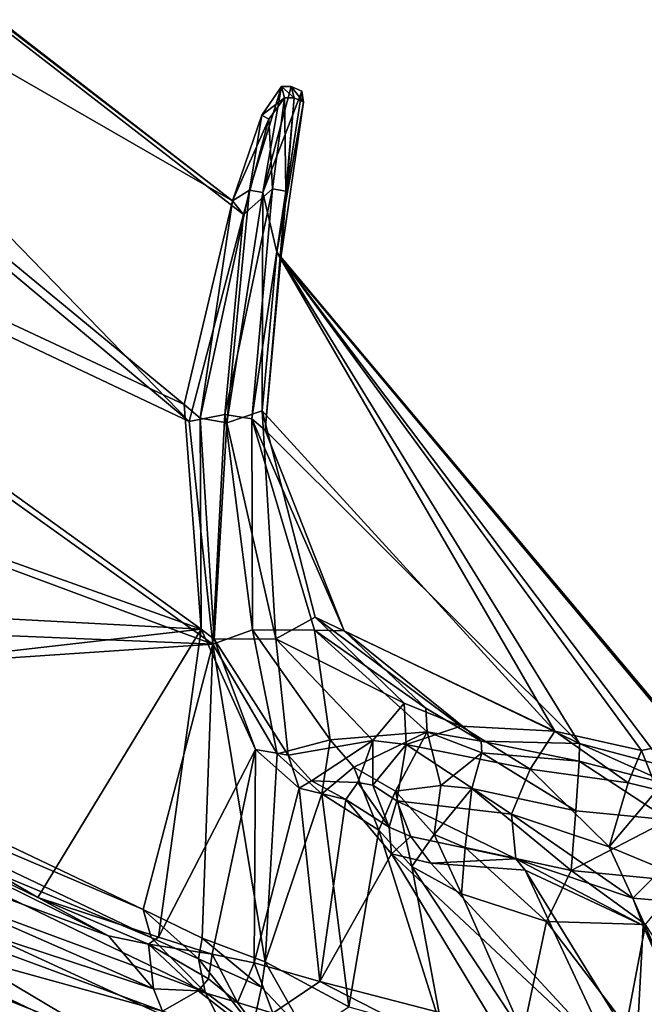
# Model space of a CAD drawing. Extents: x -76 to 76, y -20 to 79.
# Tile 123 of 175: x -20 to -6, y -1 to 21. Entities that reach past the tile are written whole.
import ezdxf

# ---------------------------------------------------------------- set-up
doc = ezdxf.new("R2010")
doc.units = 0

msp = doc.modelspace()

# ---------------------------------------------------------------- linework, layer by layer
for points in [[(-37.998, 34.028, 28.204), (-15.451, 16.566, 15.88), (-36.932, 28.948, 28.383)], [(-37.998, 34.028, 28.204), (-37.859, 33.804, 28.59), (-15.451, 16.566, 15.88)], [(-37.859, 33.804, 28.59), (-37.01, 28.972, 29.373), (-16.407, 11.708, 18.452)], [(-37.859, 33.804, 28.59), (-15.206, 16.262, 16.468), (-15.451, 16.566, 15.88)], [(-15.206, 16.262, 16.468), (-37.859, 33.804, 28.59), (-16.407, 11.708, 18.452)], [(-37.01, 28.972, 29.373), (-35.047, 20.531, 29.649), (-16.407, 11.708, 18.452)], [(-36.932, 28.948, 28.383), (-16.511, 12.088, 17.99), (-35.062, 20.759, 28.578)], [(-15.451, 16.566, 15.88), (-16.511, 12.088, 17.99), (-36.932, 28.948, 28.383)], [(-35.062, 20.759, 28.578), (-16.142, 7.144, 19.383), (-33.148, 13.198, 28.519)], [(-16.511, 12.088, 17.99), (-16.142, 7.144, 19.383), (-35.062, 20.759, 28.578)], [(-15.884, 6.814, 19.953), (-35.047, 20.531, 29.649), (-32.595, 13.023, 28.999)], [(-35.047, 20.531, 29.649), (-15.884, 6.814, 19.953), (-16.407, 11.708, 18.452)], [(-15.077, 16.8, 14.913), (-14.372, 19.077, 14.414), (-14.785, 16.75, 14.843)], [(-14.372, 19.077, 14.414), (-15.077, 16.8, 14.913), (-14.807, 18.449, 14.814)], [(-14.31, 18.829, 14.928), (-14.372, 19.077, 14.414), (-14.807, 18.449, 14.814)], [(-14.159, 19.082, 14.337), (-13.927, 18.98, 14.249), (-14.785, 16.75, 14.843)], [(-14.372, 19.077, 14.414), (-14.159, 19.082, 14.337), (-14.785, 16.75, 14.843)], [(-14.096, 18.83, 14.854), (-14.159, 19.082, 14.337), (-14.372, 19.077, 14.414)], [(-14.31, 18.829, 14.928), (-14.096, 18.83, 14.854), (-14.372, 19.077, 14.414)], [(-14.096, 18.83, 14.854), (-13.89, 18.732, 14.731), (-14.159, 19.082, 14.337)], [(-13.89, 18.732, 14.731), (-13.927, 18.98, 14.249), (-14.159, 19.082, 14.337)], [(-13.927, 18.98, 14.249), (-14.472, 15.435, 15.3), (-14.785, 16.75, 14.843)], [(-13.927, 18.98, 14.249), (-13.89, 18.732, 14.731), (-14.472, 15.435, 15.3)], [(-14.649, 18.364, 15.213), (-14.31, 18.829, 14.928), (-14.807, 18.449, 14.814)], [(-14.31, 18.829, 14.928), (-14.649, 18.364, 15.213), (-14.572, 16.831, 16.395)], [(-14.572, 16.831, 16.395), (-14.28, 16.781, 16.325), (-14.31, 18.829, 14.928)], [(-13.89, 18.732, 14.731), (-14.388, 15.315, 15.922), (-14.472, 15.435, 15.3)], [(-14.28, 16.781, 16.325), (-14.388, 15.315, 15.922), (-14.096, 18.83, 14.854)], [(-14.388, 15.315, 15.922), (-13.89, 18.732, 14.731), (-14.096, 18.83, 14.854)], [(-14.28, 16.781, 16.325), (-14.096, 18.83, 14.854), (-14.31, 18.829, 14.928)], [(-15.077, 16.8, 14.913), (-15.451, 16.566, 15.88), (-14.807, 18.449, 14.814)], [(-14.649, 18.364, 15.213), (-14.807, 18.449, 14.814), (-15.451, 16.566, 15.88)], [(-15.206, 16.262, 16.468), (-14.649, 18.364, 15.213), (-15.451, 16.566, 15.88)], [(-14.649, 18.364, 15.213), (-15.206, 16.262, 16.468), (-14.572, 16.831, 16.395)], [(-16.165, 11.783, 17.232), (-15.077, 16.8, 14.913), (-15.572, 11.68, 17.091)], [(-15.077, 16.8, 14.913), (-16.165, 11.783, 17.232), (-15.451, 16.566, 15.88)], [(-15.618, 11.869, 18.848), (-15.026, 11.767, 18.706), (-14.572, 16.831, 16.395)], [(-14.572, 16.831, 16.395), (-15.206, 16.262, 16.468), (-15.618, 11.869, 18.848)], [(-15.077, 16.8, 14.913), (-14.785, 16.75, 14.843), (-15.572, 11.68, 17.091)], [(-15.572, 11.68, 17.091), (-14.785, 16.75, 14.843), (-14.795, 11.945, 17.493)], [(-15.026, 11.767, 18.706), (-14.28, 16.781, 16.325), (-14.572, 16.831, 16.395)], [(-15.026, 11.767, 18.706), (-14.735, 11.519, 17.928), (-14.28, 16.781, 16.325)], [(-14.785, 16.75, 14.843), (-14.472, 15.435, 15.3), (-14.795, 11.945, 17.493)], [(-14.735, 11.519, 17.928), (-14.388, 15.315, 15.922), (-14.28, 16.781, 16.325)], [(-16.165, 11.783, 17.232), (-16.511, 12.088, 17.99), (-15.451, 16.566, 15.88)], [(-15.206, 16.262, 16.468), (-16.407, 11.708, 18.452), (-15.618, 11.869, 18.848)], [(-14.472, 15.435, 15.3), (-8.362, 4.899, 17.993), (-14.795, 11.945, 17.493)], [(-14.472, 15.435, 15.3), (-5.446, 4.689, 16.039), (-6.454, 4.477, 16.612)], [(-14.472, 15.435, 15.3), (-14.388, 15.315, 15.922), (-5.446, 4.689, 16.039)], [(-8.362, 4.899, 17.993), (-14.472, 15.435, 15.3), (-6.454, 4.477, 16.612)], [(-14.388, 15.315, 15.922), (-14.735, 11.519, 17.928), (-7.816, 4.632, 18.587)], [(-14.388, 15.315, 15.922), (-7.816, 4.632, 18.587), (-5.943, 4.13, 17.579)], [(-14.388, 15.315, 15.922), (-5.175, 4.303, 16.584), (-5.446, 4.689, 16.039)], [(-5.175, 4.303, 16.584), (-14.388, 15.315, 15.922), (-5.943, 4.13, 17.579)], [(-33.148, 13.198, 28.519), (-16.142, 7.144, 19.383), (-29.375, 7.847, 27.195)], [(-29.147, 7.365, 28.092), (-15.884, 6.814, 19.953), (-32.595, 13.023, 28.999)], [(-16.142, 7.144, 19.383), (-16.511, 12.088, 17.99), (-16.165, 11.783, 17.232)], [(-15.572, 11.68, 17.091), (-14.795, 11.945, 17.493), (-14.499, 6.933, 18.524)], [(-8.362, 4.899, 17.993), (-13.63, 7.411, 19.035), (-14.795, 11.945, 17.493)], [(-14.795, 11.945, 17.493), (-13.63, 7.411, 19.035), (-14.499, 6.933, 18.524)], [(-15.618, 11.869, 18.848), (-16.407, 11.708, 18.452), (-15.884, 6.814, 19.953)], [(-15.852, 6.927, 18.945), (-16.165, 11.783, 17.232), (-15.572, 11.68, 17.091)], [(-15.852, 6.927, 18.945), (-16.142, 7.144, 19.383), (-16.165, 11.783, 17.232)], [(-15.013, 7.132, 20.573), (-15.618, 11.869, 18.848), (-15.884, 6.814, 19.953)], [(-15.026, 11.767, 18.706), (-15.618, 11.869, 18.848), (-15.013, 7.132, 20.573)], [(-13.648, 7.123, 20.139), (-15.026, 11.767, 18.706), (-15.013, 7.132, 20.573)], [(-13.648, 7.123, 20.139), (-12.992, 7.11, 19.438), (-15.026, 11.767, 18.706)], [(-12.992, 7.11, 19.438), (-14.735, 11.519, 17.928), (-15.026, 11.767, 18.706)], [(-14.499, 6.933, 18.524), (-15.852, 6.927, 18.945), (-15.572, 11.68, 17.091)], [(-14.735, 11.519, 17.928), (-12.992, 7.11, 19.438), (-7.816, 4.632, 18.587)], [(-16.142, 7.144, 19.383), (-27.559, 5.838, 26.427), (-29.375, 7.847, 27.195)], [(-29.147, 7.365, 28.092), (-27.945, 6.003, 27.578), (-15.884, 6.814, 19.953)], [(-14.499, 6.933, 18.524), (-13.63, 7.411, 19.035), (-11.672, 5.519, 19.281)], [(-13.63, 7.411, 19.035), (-8.362, 4.899, 17.993), (-10.424, 5.014, 19.079)], [(-11.672, 5.519, 19.281), (-13.63, 7.411, 19.035), (-10.424, 5.014, 19.079)], [(-27.559, 5.838, 26.427), (-16.142, 7.144, 19.383), (-19.735, 1.245, 22.553)], [(-16.142, 7.144, 19.383), (-17.08, 0.37, 21.125), (-19.735, 1.245, 22.553)], [(-17.08, 0.37, 21.125), (-16.142, 7.144, 19.383), (-14.945, 4.495, 20.1)], [(-14.945, 4.495, 20.1), (-16.142, 7.144, 19.383), (-15.852, 6.927, 18.945)], [(-15.013, 7.132, 20.573), (-15.884, 6.814, 19.953), (-14.468, 4.405, 20.826)], [(-14.225, 4.371, 19.492), (-15.852, 6.927, 18.945), (-14.499, 6.933, 18.524)], [(-13.648, 7.123, 20.139), (-15.013, 7.132, 20.573), (-13.303, 4.71, 21.265)], [(-13.303, 4.71, 21.265), (-15.013, 7.132, 20.573), (-14.468, 4.405, 20.826)], [(-12.362, 4.698, 18.791), (-14.225, 4.371, 19.492), (-14.499, 6.933, 18.524)], [(-12.362, 4.698, 18.791), (-14.499, 6.933, 18.524), (-11.672, 5.519, 19.281)], [(-11.165, 4.885, 20.609), (-13.648, 7.123, 20.139), (-13.303, 4.71, 21.265)], [(-11.165, 4.885, 20.609), (-11.199, 5.403, 19.895), (-13.648, 7.123, 20.139)], [(-11.199, 5.403, 19.895), (-12.992, 7.11, 19.438), (-13.648, 7.123, 20.139)], [(-12.992, 7.11, 19.438), (-11.199, 5.403, 19.895), (-9.981, 4.684, 19.585)], [(-7.816, 4.632, 18.587), (-12.992, 7.11, 19.438), (-9.981, 4.684, 19.585)], [(-27.945, 6.003, 27.578), (-17.418, 0.979, 22.979), (-15.884, 6.814, 19.953)], [(-17.418, 0.979, 22.979), (-16.12, 0.348, 22.298), (-15.884, 6.814, 19.953)], [(-16.12, 0.348, 22.298), (-14.732, -0.17, 21.635), (-15.884, 6.814, 19.953)], [(-14.732, -0.17, 21.635), (-14.468, 4.405, 20.826), (-15.884, 6.814, 19.953)], [(-14.225, 4.371, 19.492), (-14.945, 4.495, 20.1), (-15.852, 6.927, 18.945)], [(-17.418, 0.979, 22.979), (-27.945, 6.003, 27.578), (-27.827, 5.406, 28.387)], [(-28.312, 5.402, 25.586), (-27.559, 5.838, 26.427), (-19.735, 1.245, 22.553)], [(-12.362, 4.698, 18.791), (-11.672, 5.519, 19.281), (-11.628, 4.604, 18.652)], [(-11.672, 5.519, 19.281), (-10.424, 5.014, 19.079), (-11.628, 4.604, 18.652)], [(-28.361, 4.136, 25.524), (-28.312, 5.402, 25.586), (-18.179, 0.397, 20.799)], [(-18.179, 0.397, 20.799), (-28.312, 5.402, 25.586), (-19.735, 1.245, 22.553)], [(-17.236, 0.36, 23.401), (-27.827, 5.406, 28.387), (-26.863, 4.363, 28.618)], [(-17.236, 0.36, 23.401), (-17.418, 0.979, 22.979), (-27.827, 5.406, 28.387)], [(-9.981, 4.684, 19.585), (-11.199, 5.403, 19.895), (-11.165, 4.885, 20.609)], [(-11.628, 4.604, 18.652), (-10.424, 5.014, 19.079), (-8.903, 4.062, 17.541)], [(-10.424, 5.014, 19.079), (-8.362, 4.899, 17.993), (-8.903, 4.062, 17.541)], [(-11.165, 4.885, 20.609), (-13.303, 4.71, 21.265), (-12.785, 4.11, 21.236)], [(-11.863, 3.58, 21.099), (-11.165, 4.885, 20.609), (-12.785, 4.11, 21.236)], [(-11.165, 4.885, 20.609), (-11.863, 3.58, 21.099), (-10.871, 3.703, 20.948)], [(-9.969, 4.421, 20.385), (-9.981, 4.684, 19.585), (-11.165, 4.885, 20.609)], [(-9.969, 4.421, 20.385), (-11.165, 4.885, 20.609), (-10.871, 3.703, 20.948)], [(-8.903, 4.062, 17.541), (-8.362, 4.899, 17.993), (-6.749, 3.766, 16.095)], [(-8.362, 4.899, 17.993), (-6.454, 4.477, 16.612), (-6.749, 3.766, 16.095)], [(-13.303, 4.71, 21.265), (-14.468, 4.405, 20.826), (-13.484, 3.526, 21.03)], [(-14.225, 4.371, 19.492), (-12.362, 4.698, 18.791), (-13.71, 3.805, 19.444)], [(-12.362, 4.698, 18.791), (-12.696, 3.775, 19.324), (-13.71, 3.805, 19.444)], [(-12.785, 4.11, 21.236), (-13.303, 4.71, 21.265), (-13.484, 3.526, 21.03)], [(-12.696, 3.775, 19.324), (-12.362, 4.698, 18.791), (-12.363, 3.71, 18.715)], [(-12.362, 4.698, 18.791), (-11.628, 4.604, 18.652), (-12.363, 3.71, 18.715)], [(-11.628, 4.604, 18.652), (-11.837, 3.37, 18.487), (-12.363, 3.71, 18.715)], [(-9.31, 3.075, 17.322), (-11.837, 3.37, 18.487), (-11.628, 4.604, 18.652)], [(-8.903, 4.062, 17.541), (-9.31, 3.075, 17.322), (-11.628, 4.604, 18.652)], [(-9.969, 4.421, 20.385), (-7.821, 4.24, 19.343), (-9.981, 4.684, 19.585)], [(-7.821, 4.24, 19.343), (-7.816, 4.632, 18.587), (-9.981, 4.684, 19.585)], [(-7.821, 4.24, 19.343), (-5.755, 3.706, 18.185), (-7.816, 4.632, 18.587)], [(-5.755, 3.706, 18.185), (-5.943, 4.13, 17.579), (-7.816, 4.632, 18.587)], [(-6.454, 4.477, 16.612), (-5.446, 4.689, 16.039), (-6.107, 3.613, 15.635)], [(-16.049, -0.837, 23.654), (-26.863, 4.363, 28.618), (-26.486, 3.021, 28.108)], [(-16.049, -0.837, 23.654), (-17.236, 0.36, 23.401), (-26.863, 4.363, 28.618)], [(-15.896, -0.004, 20.514), (-17.08, 0.37, 21.125), (-14.945, 4.495, 20.1)], [(-14.974, -0.194, 20.198), (-15.896, -0.004, 20.514), (-14.945, 4.495, 20.1)], [(-13.986, 3.645, 20.106), (-14.974, -0.194, 20.198), (-14.945, 4.495, 20.1)], [(-13.986, 3.645, 20.106), (-14.945, 4.495, 20.1), (-14.225, 4.371, 19.492)], [(-14.732, -0.17, 21.635), (-13.484, 3.526, 21.03), (-14.468, 4.405, 20.826)], [(-13.71, 3.805, 19.444), (-13.986, 3.645, 20.106), (-14.225, 4.371, 19.492)], [(-10.182, 3.642, 20.834), (-9.969, 4.421, 20.385), (-10.871, 3.703, 20.948)], [(-10.182, 3.642, 20.834), (-7.898, 3.145, 20.196), (-9.969, 4.421, 20.385)], [(-7.898, 3.145, 20.196), (-7.821, 4.24, 19.343), (-9.969, 4.421, 20.385)], [(-6.749, 3.766, 16.095), (-6.454, 4.477, 16.612), (-6.107, 3.613, 15.635)], [(-17.189, -0.766, 20.132), (-28.361, 4.136, 25.524), (-18.179, 0.397, 20.799)], [(-27.502, 2.631, 25.741), (-28.361, 4.136, 25.524), (-17.189, -0.766, 20.132)], [(-7.898, 3.145, 20.196), (-5.852, 2.948, 18.996), (-7.821, 4.24, 19.343)], [(-5.852, 2.948, 18.996), (-5.755, 3.706, 18.185), (-7.821, 4.24, 19.343)], [(-12.785, 4.11, 21.236), (-13.484, 3.526, 21.03), (-12.233, 2.72, 21.106)], [(-11.863, 3.58, 21.099), (-12.785, 4.11, 21.236), (-12.233, 2.72, 21.106)], [(-7.161, 2.358, 15.962), (-9.31, 3.075, 17.322), (-8.903, 4.062, 17.541)], [(-6.749, 3.766, 16.095), (-7.161, 2.358, 15.962), (-8.903, 4.062, 17.541)], [(-12.96, 3.401, 19.966), (-13.986, 3.645, 20.106), (-13.71, 3.805, 19.444)], [(-12.696, 3.775, 19.324), (-12.96, 3.401, 19.966), (-13.71, 3.805, 19.444)], [(-12.696, 3.775, 19.324), (-12.004, 2.789, 19.497), (-12.96, 3.401, 19.966)], [(-12.004, 2.789, 19.497), (-12.696, 3.775, 19.324), (-12.363, 3.71, 18.715)], [(-12.363, 3.71, 18.715), (-11.837, 3.37, 18.487), (-12.004, 2.789, 19.497)], [(-11.863, 3.58, 21.099), (-11.016, 2.627, 21.242), (-10.871, 3.703, 20.948)], [(-10.182, 3.642, 20.834), (-10.871, 3.703, 20.948), (-11.016, 2.627, 21.242)], [(-7.161, 2.358, 15.962), (-6.749, 3.766, 16.095), (-6.107, 3.613, 15.635)], [(-14.974, -0.194, 20.198), (-13.986, 3.645, 20.106), (-13.526, -0.602, 19.756)], [(-14.732, -0.17, 21.635), (-12.895, -1.159, 20.951), (-13.484, 3.526, 21.03)], [(-13.986, 3.645, 20.106), (-12.96, 3.401, 19.966), (-13.526, -0.602, 19.756)], [(-12.895, -1.159, 20.951), (-12.233, 2.72, 21.106), (-13.484, 3.526, 21.03)], [(-11.863, 3.58, 21.099), (-12.233, 2.72, 21.106), (-11.507, 1.921, 20.795)], [(-11.016, 2.627, 21.242), (-11.863, 3.58, 21.099), (-11.507, 1.921, 20.795)], [(-10.33, 2.341, 20.982), (-10.182, 3.642, 20.834), (-11.016, 2.627, 21.242)], [(-10.33, 2.341, 20.982), (-8, 1.837, 19.785), (-10.182, 3.642, 20.834)], [(-8, 1.837, 19.785), (-7.898, 3.145, 20.196), (-10.182, 3.642, 20.834)], [(-6, 1.874, 15.972), (-7.161, 2.358, 15.962), (-6.107, 3.613, 15.635)], [(-13.526, -0.602, 19.756), (-12.96, 3.401, 19.966), (-11.956, 2.205, 19.86)], [(-12.004, 2.789, 19.497), (-11.956, 2.205, 19.86), (-12.96, 3.401, 19.966)], [(-11.837, 3.37, 18.487), (-11.531, 2.585, 19.297), (-12.004, 2.789, 19.497)], [(-9.31, 3.075, 17.322), (-9.216, 2.094, 18.055), (-11.837, 3.37, 18.487)], [(-9.216, 2.094, 18.055), (-11.531, 2.585, 19.297), (-11.837, 3.37, 18.487)], [(-7.161, 2.358, 15.962), (-6.645, 1.225, 16.545), (-9.31, 3.075, 17.322)], [(-6.645, 1.225, 16.545), (-9.216, 2.094, 18.055), (-9.31, 3.075, 17.322)], [(-5.852, 2.948, 18.996), (-7.898, 3.145, 20.196), (-8, 1.837, 19.785)], [(-26.486, 3.021, 28.108), (-26.489, 1.928, 27.534), (-17.231, -2.48, 22.975)], [(-15.418, -2.062, 22.778), (-16.049, -0.837, 23.654), (-26.486, 3.021, 28.108)], [(-15.418, -2.062, 22.778), (-26.486, 3.021, 28.108), (-17.231, -2.48, 22.975)], [(-5.579, 1.604, 19.136), (-5.852, 2.948, 18.996), (-8, 1.837, 19.785)], [(-16.988, -1.255, 20.704), (-27.502, 2.631, 25.741), (-17.189, -0.766, 20.132)], [(-27.502, 2.631, 25.741), (-16.988, -1.255, 20.704), (-26.154, 1.272, 26.453)], [(-12.895, -1.159, 20.951), (-10.825, -1.742, 20.173), (-12.233, 2.72, 21.106)], [(-10.825, -1.742, 20.173), (-11.507, 1.921, 20.795), (-12.233, 2.72, 21.106)], [(-12.004, 2.789, 19.497), (-11.531, 2.585, 19.297), (-11.956, 2.205, 19.86)], [(-11.016, 2.627, 21.242), (-11.507, 1.921, 20.795), (-10.41, 1.32, 20.462)], [(-10.33, 2.341, 20.982), (-11.016, 2.627, 21.242), (-10.41, 1.32, 20.462)], [(-11.531, 2.585, 19.297), (-11.091, 1.998, 19.644), (-11.956, 2.205, 19.86)], [(-11.531, 2.585, 19.297), (-9.216, 2.094, 18.055), (-11.091, 1.998, 19.644)], [(-9.648, -1.607, 18.372), (-13.526, -0.602, 19.756), (-11.956, 2.205, 19.86)], [(-9.648, -1.607, 18.372), (-11.956, 2.205, 19.86), (-7.025, -2.409, 18.143)], [(-11.956, 2.205, 19.86), (-11.091, 1.998, 19.644), (-7.025, -2.409, 18.143)], [(-10.33, 2.341, 20.982), (-10.41, 1.32, 20.462), (-8.543, 0.715, 19.285)], [(-8, 1.837, 19.785), (-10.33, 2.341, 20.982), (-8.543, 0.715, 19.285)], [(-6.645, 1.225, 16.545), (-7.161, 2.358, 15.962), (-6, 1.874, 15.972)], [(-9.216, 2.094, 18.055), (-9.014, 1.84, 18.622), (-11.091, 1.998, 19.644)], [(-7.025, -2.409, 18.143), (-11.091, 1.998, 19.644), (-9.014, 1.84, 18.622)], [(-6.645, 1.225, 16.545), (-6.42, 0.624, 18.08), (-9.216, 2.094, 18.055)], [(-6.42, 0.624, 18.08), (-9.014, 1.84, 18.622), (-9.216, 2.094, 18.055)], [(-17.231, -2.48, 22.975), (-26.489, 1.928, 27.534), (-21.19, -5.994, 25.099)], [(-10.825, -1.742, 20.173), (-9.067, -1.752, 19.785), (-11.507, 1.921, 20.795)], [(-9.067, -1.752, 19.785), (-10.41, 1.32, 20.462), (-11.507, 1.921, 20.795)], [(-6.565, -2.126, 18.241), (-9.014, 1.84, 18.622), (-6.42, 0.624, 18.08)], [(-6.565, -2.126, 18.241), (-7.025, -2.409, 18.143), (-9.014, 1.84, 18.622)], [(-8, 1.837, 19.785), (-8.543, 0.715, 19.285), (-6.362, 0.649, 19.004)], [(-5.579, 1.604, 19.136), (-8, 1.837, 19.785), (-6.362, 0.649, 19.004)], [(-5.34, 1.117, 16.008), (-6.645, 1.225, 16.545), (-6, 1.874, 15.972)], [(-10.41, 1.32, 20.462), (-9.067, -1.752, 19.785), (-8.543, 0.715, 19.285)], [(-26.154, 1.272, 26.453), (-17.143, -2.304, 21.917), (-21.586, -6.209, 24.401)], [(-16.988, -1.255, 20.704), (-17.143, -2.304, 21.917), (-26.154, 1.272, 26.453)], [(-18.179, 0.397, 20.799), (-19.735, 1.245, 22.553), (-17.296, 0.218, 20.377)], [(-19.735, 1.245, 22.553), (-17.08, 0.37, 21.125), (-17.296, 0.218, 20.377)], [(-5.381, -1.604, 17.058), (-6.645, 1.225, 16.545), (-5.34, 1.117, 16.008)], [(-6.645, 1.225, 16.545), (-5.381, -1.604, 17.058), (-6.42, 0.624, 18.08)], [(-16.197, -0.11, 22.926), (-16.12, 0.348, 22.298), (-17.418, 0.979, 22.979)], [(-17.236, 0.36, 23.401), (-16.197, -0.11, 22.926), (-17.418, 0.979, 22.979)], [(-9.067, -1.752, 19.785), (-6.788, -1.588, 19.172), (-8.543, 0.715, 19.285)], [(-8.543, 0.715, 19.285), (-6.788, -1.588, 19.172), (-6.362, 0.649, 19.004)], [(-6.788, -1.588, 19.172), (-5.172, -1.174, 19.078), (-6.362, 0.649, 19.004)], [(-5.51, -1.454, 18.207), (-6.565, -2.126, 18.241), (-6.42, 0.624, 18.08)], [(-5.381, -1.604, 17.058), (-5.51, -1.454, 18.207), (-6.42, 0.624, 18.08)], [(-17.189, -0.766, 20.132), (-18.179, 0.397, 20.799), (-17.296, 0.218, 20.377)], [(-17.296, 0.218, 20.377), (-17.08, 0.37, 21.125), (-15.896, -0.004, 20.514)], [(-16.209, -0.808, 19.706), (-17.189, -0.766, 20.132), (-17.296, 0.218, 20.377)], [(-16.209, -0.808, 19.706), (-17.296, 0.218, 20.377), (-15.979, -0.548, 19.734)], [(-15.979, -0.548, 19.734), (-17.296, 0.218, 20.377), (-15.896, -0.004, 20.514)], [(-16.197, -0.11, 22.926), (-17.236, 0.36, 23.401), (-16.049, -0.837, 23.654)], [(-16.197, -0.11, 22.926), (-14.812, -0.729, 22.077), (-16.12, 0.348, 22.298)], [(-14.812, -0.729, 22.077), (-14.732, -0.17, 21.635), (-16.12, 0.348, 22.298)], [(-15.005, -1.609, 22.715), (-16.197, -0.11, 22.926), (-16.049, -0.837, 23.654)], [(-16.197, -0.11, 22.926), (-15.005, -1.609, 22.715), (-14.812, -0.729, 22.077)], [(-15.979, -0.548, 19.734), (-15.896, -0.004, 20.514), (-15.344, -1.065, 19.535)], [(-15.896, -0.004, 20.514), (-14.974, -0.194, 20.198), (-15.344, -1.065, 19.535)], [(-15.344, -1.065, 19.535), (-14.974, -0.194, 20.198), (-14.56, -1.3, 19.237)], [(-14.974, -0.194, 20.198), (-13.526, -0.602, 19.756), (-14.56, -1.3, 19.237)], [(-14.812, -0.729, 22.077), (-13.821, -1.778, 21.98), (-14.732, -0.17, 21.635)], [(-13.821, -1.778, 21.98), (-12.895, -1.159, 20.951), (-14.732, -0.17, 21.635)], [(-15.344, -1.065, 19.535), (-16.209, -0.808, 19.706), (-15.979, -0.548, 19.734)], [(-14.56, -1.3, 19.237), (-13.526, -0.602, 19.756), (-9.591, -2.625, 18.028)], [(-13.526, -0.602, 19.756), (-9.648, -1.607, 18.372), (-9.591, -2.625, 18.028)], [(-16.988, -1.255, 20.704), (-17.189, -0.766, 20.132), (-16.209, -0.808, 19.706)], [(-14.609, -2.051, 19.681), (-16.988, -1.255, 20.704), (-16.209, -0.808, 19.706)], [(-14.609, -2.051, 19.681), (-16.209, -0.808, 19.706), (-15.344, -1.065, 19.535)], [(-15.005, -1.609, 22.715), (-16.049, -0.837, 23.654), (-15.418, -2.062, 22.778)], [(-15.005, -1.609, 22.715), (-13.821, -1.778, 21.98), (-14.812, -0.729, 22.077)], [(-14.56, -1.3, 19.237), (-14.609, -2.051, 19.681), (-15.344, -1.065, 19.535)]]:
    msp.add_3dface(points)

doc.saveas('drawing.dxf')
